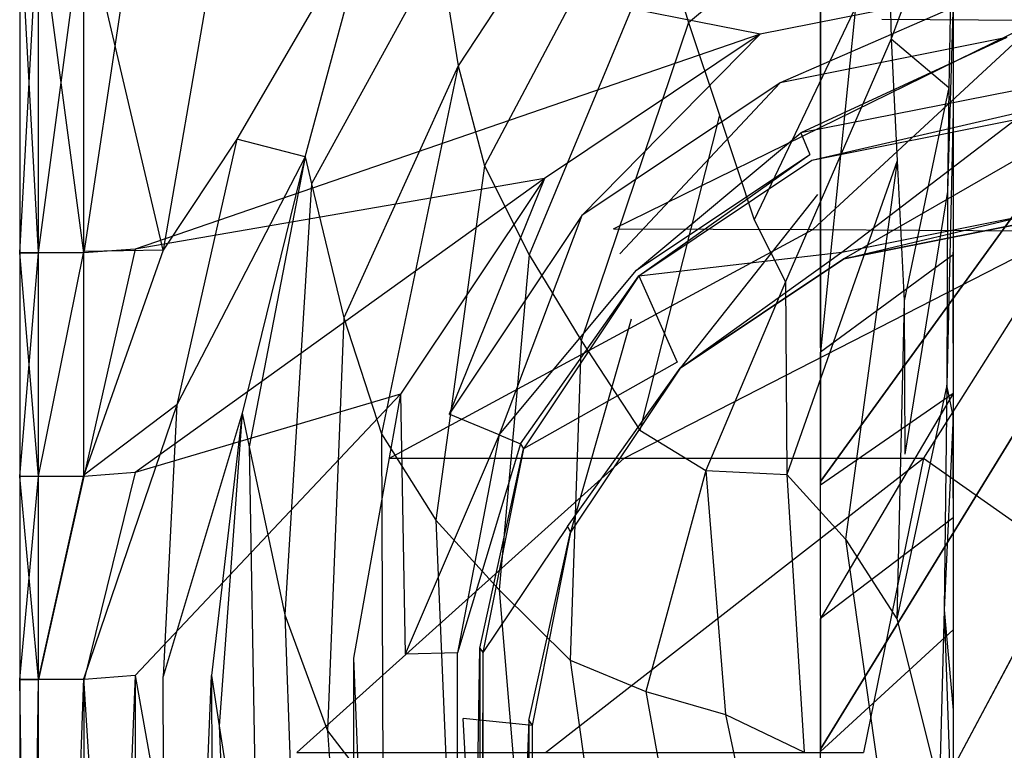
# Model space of a CAD drawing. Extents: x 0 to 0.37, y -0.56 to 0.
# Tile 13 of 25: x 0 to 0.097, y -0.243 to -0.171. Entities that reach past the tile are written whole.
import ezdxf

# ---------------------------------------------------------------- set-up
doc = ezdxf.new("R2010")
doc.units = 0
doc.layers.add('L0_WC_N_567610__0___REPLACEMTFO', color=7, linetype='CONTINUOUS')

msp = doc.modelspace()

# ---------------------------------------------------------------- linework, layer by layer
at = {"layer": 'L0_WC_N_567610__0___REPLACEMTFO', "color": 8}
for points, invisible_edges in [([(0.07876, -0.075605), (0.18494, -0.070272), (0.07876, -0.203729), (0.07876, -0.075605)], 10), ([(0.07876, -0.203729), (0.18494, -0.070272), (0.07876, -0.216881), (0.07876, -0.203729)], 13), ([(0.07876, -0.216881), (0.18494, -0.070272), (0.07876, -0.230033), (0.07876, -0.216881)], 10), ([(0.07876, -0.230033), (0.18494, -0.070272), (0.07876, -0.243185), (0.07876, -0.230033)], 13), ([(0.07876, -0.243185), (0.18494, -0.070272), (0.07876, -0.256336), (0.07876, -0.243185)], 10), ([(0.07876, -0.256336), (0.18494, -0.070272), (0.07876, -0.269488), (0.07876, -0.256336)], 13), ([(0.07876, -0.269488), (0.18494, -0.070272), (0.07876, -0.28264), (0.07876, -0.269488)], 14), ([(0.07876, -0.28264), (0.18494, -0.070272), (0.07876, -0.295792), (0.07876, -0.28264)], 15), ([(0.07876, -0.295792), (0.18494, -0.070272), (0.07876, -0.314262), (0.07876, -0.295792)], 15), ([(0.07876, -0.314262), (0.18494, -0.070272), (0.18494, -0.314262), (0.07876, -0.314262)], 15), ([(0.07876, -0.075605, 0.003194), (0.07876, -0.203729), (0.07876, -0.204148, 0.003247), (0.07876, -0.075605, 0.003194)], 13), ([(0.07876, -0.203729), (0.07876, -0.075605, 0.003194), (0.07876, -0.075605), (0.07876, -0.203729)], 14), ([(0.091801, -0.075605, 0.191627), (0.07876, -0.204148, 0.003247), (0.091801, -0.194568, 0.192392), (0.091801, -0.075605, 0.191627)], 14), ([(0.07876, -0.075605, 0.003194), (0.07876, -0.204148, 0.003247), (0.091801, -0.075605, 0.191627), (0.07876, -0.075605, 0.003194)], 14), ([(0.091801, -0.1884, 0.20253), (0.091801, -0.075605, 0.191627), (0.091801, -0.194568, 0.192392), (0.091801, -0.1884, 0.20253)], 13), ([(0.091801, -0.075605, 0.191627), (0.091801, -0.1884, 0.20253), (0.091801, -0.076447, 0.202205), (0.091801, -0.075605, 0.191627)], 14), ([(0.091801, -0.164132, 0.234339), (0.091801, -0.076145, 0.223505), (0.091801, -0.172645, 0.223915), (0.091801, -0.164132, 0.234339)], 13), ([(0.091801, -0.076529, 0.212838), (0.091801, -0.172645, 0.223915), (0.091801, -0.076145, 0.223505), (0.091801, -0.076529, 0.212838)], 14), ([(0.091801, -0.18023, 0.214173), (0.091801, -0.076447, 0.202205), (0.091801, -0.1884, 0.20253), (0.091801, -0.18023, 0.214173)], 13), ([(0.091801, -0.076447, 0.202205), (0.091801, -0.18023, 0.214173), (0.091801, -0.076529, 0.212838), (0.091801, -0.076447, 0.202205)], 14), ([(0.091801, -0.172645, 0.223915), (0.091801, -0.076529, 0.212838), (0.091801, -0.18023, 0.214173), (0.091801, -0.172645, 0.223915)], 13), ([(0.061397, -0.148083, 0.345967), (0.04316, -0.176, 0.326636), (0.041331, -0.164658, 0.345715), (0.061397, -0.148083, 0.345967)], 14), ([(0.061397, -0.148083, 0.345967), (0.061833, -0.155481, 0.326966), (0.04316, -0.176, 0.326636), (0.061397, -0.148083, 0.345967)], 14), ([(0.063186, -0.163198, 0.308476), (0.085757, -0.148702, 0.307804), (0.065786, -0.171717, 0.291098), (0.063186, -0.163198, 0.308476)], 14), ([(0.085757, -0.148702, 0.307804), (0.085625, -0.155166, 0.289029), (0.065786, -0.171717, 0.291098), (0.085757, -0.148702, 0.307804)], 14), ([(0.061833, -0.155481, 0.326966), (0.045729, -0.185812, 0.308276), (0.04316, -0.176, 0.326636), (0.061833, -0.155481, 0.326966)], 14), ([(0.061833, -0.155481, 0.326966), (0.063186, -0.163198, 0.308476), (0.045729, -0.185812, 0.308276), (0.061833, -0.155481, 0.326966)], 14), ([(0.065786, -0.171717, 0.291098), (0.085625, -0.155166, 0.289029), (0.068846, -0.180857, 0.275082), (0.065786, -0.171717, 0.291098)], 14), ([(0.085625, -0.155166, 0.289029), (0.085513, -0.163266, 0.272154), (0.068846, -0.180857, 0.275082), (0.085625, -0.155166, 0.289029)], 14), ([(0.0848, -0.171417, 0.355781), (0.100243, -0.171494, 0.324659), (0.132985, -0.156326, 0.336685), (0.0848, -0.171417, 0.355781)], 14), ([(0.091793, -0.157083, 0.270955), (0.085711, -0.173324, 0.257706), (0.085513, -0.163266, 0.272154), (0.091793, -0.157083, 0.270955)], 14), ([(0.091793, -0.157083, 0.270955), (0.091581, -0.166747, 0.256531), (0.085711, -0.173324, 0.257706), (0.091793, -0.157083, 0.270955)], 14), ([(0.006355, -0.19438, 0.400031), (0.011394, -0.160704, 0.400031), (0.006352, -0.161002, 0.400031), (0.006355, -0.19438, 0.400031)], 13), ([(0.011394, -0.160704, 0.400031), (0.006355, -0.19438, 0.400031), (0.011395, -0.194035, 0.400031), (0.011394, -0.160704, 0.400031)], 14), ([(0.096596, -0.168162, 0.400031), (0.011394, -0.160704, 0.400031), (0.072837, -0.172891, 0.400031), (0.096596, -0.168162, 0.400031)], 14), ([(0.011395, -0.194035, 0.400031), (0.072837, -0.172891, 0.400031), (0.011394, -0.160704, 0.400031), (0.011395, -0.194035, 0.400031)], 13), ([(0.034824, -0.160111, 0.34971), (0.021382, -0.183217, 0.349831), (0.01982, -0.161297, 0.350032), (0.034824, -0.160111, 0.34971)], 14), ([(0.034824, -0.160111, 0.34971), (0.028097, -0.184947, 0.349642), (0.021382, -0.183217, 0.349831), (0.034824, -0.160111, 0.34971)], 13), ([(0.028097, -0.184947, 0.349642), (0.034824, -0.160111, 0.34971), (0.040965, -0.162389, 0.34953), (0.028097, -0.184947, 0.349642)], 14), ([(0.001887, -0.194346, 0.351822), (0.000035, -0.161004, 0.356263), (0.001886, -0.160972, 0.351862), (0.001887, -0.194346, 0.351822)], 14), ([(0.000035, -0.160993, 0.389669), (0.000039, -0.194368, 0.394056), (0.000035, -0.16099, 0.394096), (0.000035, -0.160993, 0.389669)], 14), ([(0.000039, -0.194368, 0.394056), (0.001885, -0.160999, 0.398551), (0.000035, -0.16099, 0.394096), (0.000039, -0.194368, 0.394056)], 14), ([(0.000039, -0.194368, 0.394056), (0.000035, -0.160993, 0.389669), (0.000039, -0.19437, 0.38963), (0.000039, -0.194368, 0.394056)], 13), ([(0.000035, -0.161004, 0.361163), (0.000039, -0.19437, 0.38963), (0.000035, -0.160993, 0.389669), (0.000035, -0.161004, 0.361163)], 14), ([(0.000035, -0.161004, 0.356263), (0.001887, -0.194346, 0.351822), (0.000039, -0.194381, 0.356223), (0.000035, -0.161004, 0.356263)], 13), ([(0.000039, -0.194381, 0.361124), (0.000035, -0.161004, 0.356263), (0.000039, -0.194381, 0.356223), (0.000039, -0.194381, 0.361124)], 13), ([(0.000035, -0.161004, 0.356263), (0.000039, -0.194381, 0.361124), (0.000035, -0.161004, 0.361163), (0.000035, -0.161004, 0.356263)], 14), ([(0.000039, -0.19437, 0.38963), (0.000035, -0.161004, 0.361163), (0.000039, -0.194381, 0.361124), (0.000039, -0.19437, 0.38963)], 13), ([(0.001885, -0.160999, 0.398551), (0.000039, -0.194368, 0.394056), (0.001889, -0.194377, 0.39851), (0.001885, -0.160999, 0.398551)], 13), ([(0.006355, -0.19438, 0.400031), (0.001885, -0.160999, 0.398551), (0.001889, -0.194377, 0.39851), (0.006355, -0.19438, 0.400031)], 14), ([(0.006355, -0.19438, 0.400031), (0.006352, -0.161002, 0.400031), (0.001885, -0.160999, 0.398551), (0.006355, -0.19438, 0.400031)], 14), ([(0.00635, -0.160902, 0.350037), (0.001887, -0.194346, 0.351822), (0.001886, -0.160972, 0.351862), (0.00635, -0.160902, 0.350037)], 13), ([(0.001887, -0.194346, 0.351822), (0.00635, -0.160902, 0.350037), (0.006344, -0.194265, 0.349997), (0.001887, -0.194346, 0.351822)], 14), ([(0.00635, -0.160902, 0.350037), (0.014154, -0.194119, 0.349993), (0.006344, -0.194265, 0.349997), (0.00635, -0.160902, 0.350037)], 13), ([(0.014154, -0.194119, 0.349993), (0.00635, -0.160902, 0.350037), (0.014151, -0.160775, 0.350033), (0.014154, -0.194119, 0.349993)], 14), ([(0.01982, -0.161297, 0.350032), (0.014154, -0.194119, 0.349993), (0.014151, -0.160775, 0.350033), (0.01982, -0.161297, 0.350032)], 14), ([(0.021382, -0.183217, 0.349831), (0.014154, -0.194119, 0.349993), (0.01982, -0.161297, 0.350032), (0.021382, -0.183217, 0.349831)], 14), ([(0.040965, -0.162389, 0.34953), (0.041331, -0.164658, 0.345715), (0.028097, -0.184947, 0.349642), (0.040965, -0.162389, 0.34953)], 14), ([(0.063186, -0.163198, 0.308476), (0.050124, -0.194582, 0.291093), (0.045729, -0.185812, 0.308276), (0.063186, -0.163198, 0.308476)], 14), ([(0.063186, -0.163198, 0.308476), (0.065786, -0.171717, 0.291098), (0.050124, -0.194582, 0.291093), (0.063186, -0.163198, 0.308476)], 14), ([(0.085513, -0.163266, 0.272154), (0.072263, -0.191139, 0.261408), (0.068846, -0.180857, 0.275082), (0.085513, -0.163266, 0.272154)], 14), ([(0.085513, -0.163266, 0.272154), (0.085711, -0.173324, 0.257706), (0.072263, -0.191139, 0.261408), (0.085513, -0.163266, 0.272154)], 14), ([(0.091801, -0.172645, 0.223915), (0.091801, -0.180438, 0.231878), (0.091801, -0.164132, 0.234339), (0.091801, -0.172645, 0.223915)], 14), ([(0.091801, -0.169524, 0.243059), (0.091801, -0.164132, 0.234339), (0.091801, -0.180438, 0.231878), (0.091801, -0.169524, 0.243059)], 13), ([(0.041331, -0.164658, 0.345715), (0.028731, -0.187584, 0.345809), (0.028097, -0.184947, 0.349642), (0.041331, -0.164658, 0.345715)], 14), ([(0.041331, -0.164658, 0.345715), (0.04316, -0.176, 0.326636), (0.028731, -0.187584, 0.345809), (0.041331, -0.164658, 0.345715)], 14), ([(0.091581, -0.166747, 0.256531), (0.091398, -0.178126, 0.244141), (0.085711, -0.173324, 0.257706), (0.091581, -0.166747, 0.256531)], 14), ([(0.091581, -0.166747, 0.256531), (0.091801, -0.169524, 0.243059), (0.091398, -0.178126, 0.244141), (0.091581, -0.166747, 0.256531)], 14), ([(0.074809, -0.177655, 0.400031), (0.096596, -0.168162, 0.400031), (0.072837, -0.172891, 0.400031), (0.074809, -0.177655, 0.400031)], 13), ([(0.096596, -0.168162, 0.400031), (0.074809, -0.177655, 0.400031), (0.097094, -0.173219, 0.400031), (0.096596, -0.168162, 0.400031)], 14), ([(0.097094, -0.173219, 0.400031), (0.184975, -0.168162, 0.400031), (0.096596, -0.168162, 0.400031), (0.097094, -0.173219, 0.400031)], 13), ([(0.091801, -0.169524, 0.243059), (0.091275, -0.188365, 0.234462), (0.091398, -0.178126, 0.244141), (0.091801, -0.169524, 0.243059)], 14), ([(0.091801, -0.169524, 0.243059), (0.091801, -0.180438, 0.231878), (0.091275, -0.188365, 0.234462), (0.091801, -0.169524, 0.243059)], 14), ([(0.065786, -0.171717, 0.291098), (0.055233, -0.203016, 0.275049), (0.050124, -0.194582, 0.291093), (0.065786, -0.171717, 0.291098)], 14), ([(0.065786, -0.171717, 0.291098), (0.068846, -0.180857, 0.275082), (0.055233, -0.203016, 0.275049), (0.065786, -0.171717, 0.291098)], 14), ([(0.058423, -0.192011, 0.355781), (0.100243, -0.171494, 0.324659), (0.0848, -0.171417, 0.355781), (0.058423, -0.192011, 0.355781)], 14), ([(0.058423, -0.192011, 0.355781), (0.078008, -0.192077, 0.316492), (0.100243, -0.171494, 0.324659), (0.058423, -0.192011, 0.355781)], 14), ([(0.100243, -0.171494, 0.324659), (0.078008, -0.192077, 0.316492), (0.119924, -0.171689, 0.298098), (0.100243, -0.171494, 0.324659)], 14), ([(0.078008, -0.192077, 0.316492), (0.103002, -0.192243, 0.283093), (0.119924, -0.171689, 0.298098), (0.078008, -0.192077, 0.316492)], 14), ([(0.072837, -0.172891, 0.400031), (0.011395, -0.194035, 0.400031), (0.051649, -0.187058, 0.400031), (0.072837, -0.172891, 0.400031)], 14), ([(0.055292, -0.190704, 0.400031), (0.072837, -0.172891, 0.400031), (0.051649, -0.187058, 0.400031), (0.055292, -0.190704, 0.400031)], 13), ([(0.072837, -0.172891, 0.400031), (0.055292, -0.190704, 0.400031), (0.074809, -0.177655, 0.400031), (0.072837, -0.172891, 0.400031)], 14), ([(0.076847, -0.182579, 0.397813), (0.097094, -0.173219, 0.400031), (0.074809, -0.177655, 0.400031), (0.076847, -0.182579, 0.397813)], 13), ([(0.097094, -0.173219, 0.400031), (0.076847, -0.182579, 0.397813), (0.097613, -0.17849, 0.397813), (0.097094, -0.173219, 0.400031)], 14), ([(0.091801, -0.180438, 0.231878), (0.091801, -0.172645, 0.223915), (0.091801, -0.194327, 0.220136), (0.091801, -0.180438, 0.231878)], 13), ([(0.091801, -0.18023, 0.214173), (0.091801, -0.194327, 0.220136), (0.091801, -0.172645, 0.223915), (0.091801, -0.18023, 0.214173)], 14), ([(0.085711, -0.173324, 0.257706), (0.075328, -0.197226, 0.252062), (0.072263, -0.191139, 0.261408), (0.085711, -0.173324, 0.257706)], 14), ([(0.085711, -0.173324, 0.257706), (0.086317, -0.185343, 0.245446), (0.075328, -0.197226, 0.252062), (0.085711, -0.173324, 0.257706)], 14), ([(0.085711, -0.173324, 0.257706), (0.091398, -0.178126, 0.244141), (0.086317, -0.185343, 0.245446), (0.085711, -0.173324, 0.257706)], 14), ([(0.04316, -0.176, 0.326636), (0.0319, -0.200768, 0.326642), (0.028731, -0.187584, 0.345809), (0.04316, -0.176, 0.326636)], 14), ([(0.04316, -0.176, 0.326636), (0.035625, -0.21219, 0.308139), (0.0319, -0.200768, 0.326642), (0.04316, -0.176, 0.326636)], 14), ([(0.04316, -0.176, 0.326636), (0.045729, -0.185812, 0.308276), (0.035625, -0.21219, 0.308139), (0.04316, -0.176, 0.326636)], 14), ([(0.059058, -0.194473, 0.397811), (0.074809, -0.177655, 0.400031), (0.055292, -0.190704, 0.400031), (0.059058, -0.194473, 0.397811)], 13), ([(0.074809, -0.177655, 0.400031), (0.059058, -0.194473, 0.397811), (0.076847, -0.182579, 0.397813), (0.074809, -0.177655, 0.400031)], 14), ([(0.091398, -0.178126, 0.244141), (0.086985, -0.199103, 0.235137), (0.086317, -0.185343, 0.245446), (0.091398, -0.178126, 0.244141)], 14), ([(0.091398, -0.178126, 0.244141), (0.091275, -0.188365, 0.234462), (0.086985, -0.199103, 0.235137), (0.091398, -0.178126, 0.244141)], 14), ([(0.097613, -0.17849, 0.397813), (0.076847, -0.182579, 0.397813), (0.09783, -0.180695, 0.39252), (0.097613, -0.17849, 0.397813)], 14), ([(0.068846, -0.180857, 0.275082), (0.061011, -0.211812, 0.260945), (0.055233, -0.203016, 0.275049), (0.068846, -0.180857, 0.275082)], 14), ([(0.068846, -0.180857, 0.275082), (0.072263, -0.191139, 0.261408), (0.061011, -0.211812, 0.260945), (0.068846, -0.180857, 0.275082)], 14), ([(0.076847, -0.182579, 0.397813), (0.077724, -0.184697, 0.39252), (0.09783, -0.180695, 0.39252), (0.076847, -0.182579, 0.397813)], 14), ([(0.077913, -0.185277, 0.389478), (0.09783, -0.180695, 0.39252), (0.077724, -0.184697, 0.39252), (0.077913, -0.185277, 0.389478)], 14), ([(0.09783, -0.180695, 0.39252), (0.077913, -0.185277, 0.389478), (0.097957, -0.181287, 0.389472), (0.09783, -0.180695, 0.39252)], 13), ([(0.091801, -0.180438, 0.231878), (0.091206, -0.207407, 0.221295), (0.091275, -0.188365, 0.234462), (0.091801, -0.180438, 0.231878)], 14), ([(0.091801, -0.180438, 0.231878), (0.091801, -0.194327, 0.220136), (0.091206, -0.207407, 0.221295), (0.091801, -0.180438, 0.231878)], 14), ([(0.091801, -0.194327, 0.220136), (0.091801, -0.18023, 0.214173), (0.091801, -0.194587, 0.212303), (0.091801, -0.194327, 0.220136)], 13), ([(0.091801, -0.1884, 0.20253), (0.091801, -0.194587, 0.212303), (0.091801, -0.18023, 0.214173), (0.091801, -0.1884, 0.20253)], 14), ([(0.080865, -0.19431, 0.342077), (0.097957, -0.181287, 0.389472), (0.077913, -0.185277, 0.389478), (0.080865, -0.19431, 0.342077)], 14), ([(0.097957, -0.181287, 0.389472), (0.080865, -0.19431, 0.342077), (0.099941, -0.190515, 0.341974), (0.097957, -0.181287, 0.389472)], 13), ([(0.060678, -0.196094, 0.39252), (0.076847, -0.182579, 0.397813), (0.059058, -0.194473, 0.397811), (0.060678, -0.196094, 0.39252)], 14), ([(0.076847, -0.182579, 0.397813), (0.060678, -0.196094, 0.39252), (0.077724, -0.184697, 0.39252), (0.076847, -0.182579, 0.397813)], 13), ([(0.021382, -0.183217, 0.349831), (0.015493, -0.209343, 0.349918), (0.014154, -0.194119, 0.349993), (0.021382, -0.183217, 0.349831)], 14), ([(0.028097, -0.184947, 0.349642), (0.015493, -0.209343, 0.349918), (0.021382, -0.183217, 0.349831), (0.028097, -0.184947, 0.349642)], 14), ([(0.06092, -0.196638, 0.389496), (0.077724, -0.184697, 0.39252), (0.060678, -0.196094, 0.39252), (0.06092, -0.196638, 0.389496)], 14), ([(0.077724, -0.184697, 0.39252), (0.06092, -0.196638, 0.389496), (0.077913, -0.185277, 0.389478), (0.077724, -0.184697, 0.39252)], 13), ([(0.099417, -0.184385, 0.332072), (0.08108, -0.194967, 0.33863), (0.078476, -0.18865, 0.332182), (0.099417, -0.184385, 0.332072)], 14), ([(0.100085, -0.191186, 0.33852), (0.08108, -0.194967, 0.33863), (0.099417, -0.184385, 0.332072), (0.100085, -0.191186, 0.33852)], 14), ([(0.028097, -0.184947, 0.349642), (0.021906, -0.210165, 0.349855), (0.015493, -0.209343, 0.349918), (0.028097, -0.184947, 0.349642)], 14), ([(0.028097, -0.184947, 0.349642), (0.022605, -0.213468, 0.345969), (0.021906, -0.210165, 0.349855), (0.028097, -0.184947, 0.349642)], 14), ([(0.028097, -0.184947, 0.349642), (0.028731, -0.187584, 0.345809), (0.022605, -0.213468, 0.345969), (0.028097, -0.184947, 0.349642)], 14), ([(0.045729, -0.185812, 0.308276), (0.04094, -0.220675, 0.290736), (0.035625, -0.21219, 0.308139), (0.045729, -0.185812, 0.308276)], 14), ([(0.045729, -0.185812, 0.308276), (0.050124, -0.194582, 0.291093), (0.04094, -0.220675, 0.290736), (0.045729, -0.185812, 0.308276)], 14), ([(0.06092, -0.196638, 0.389496), (0.080865, -0.19431, 0.342077), (0.077913, -0.185277, 0.389478), (0.06092, -0.196638, 0.389496)], 14), ([(0.086317, -0.185343, 0.245446), (0.075461, -0.216192, 0.24056), (0.075328, -0.197226, 0.252062), (0.086317, -0.185343, 0.245446)], 14), ([(0.086317, -0.185343, 0.245446), (0.081224, -0.222549, 0.230857), (0.075461, -0.216192, 0.24056), (0.086317, -0.185343, 0.245446)], 14), ([(0.086317, -0.185343, 0.245446), (0.086985, -0.199103, 0.235137), (0.081224, -0.222549, 0.230857), (0.086317, -0.185343, 0.245446)], 14), ([(0.011396, -0.215994, 0.400031), (0.051649, -0.187058, 0.400031), (0.011395, -0.194035, 0.400031), (0.011396, -0.215994, 0.400031)], 13), ([(0.051649, -0.187058, 0.400031), (0.011396, -0.215994, 0.400031), (0.037469, -0.208293, 0.400031), (0.051649, -0.187058, 0.400031)], 14), ([(0.028731, -0.187584, 0.345809), (0.026101, -0.229984, 0.326539), (0.022605, -0.213468, 0.345969), (0.028731, -0.187584, 0.345809)], 14), ([(0.028731, -0.187584, 0.345809), (0.0319, -0.200768, 0.326642), (0.026101, -0.229984, 0.326539), (0.028731, -0.187584, 0.345809)], 14), ([(0.042252, -0.210234, 0.400031), (0.051649, -0.187058, 0.400031), (0.037469, -0.208293, 0.400031), (0.042252, -0.210234, 0.400031)], 13), ([(0.051649, -0.187058, 0.400031), (0.042252, -0.210234, 0.400031), (0.055292, -0.190704, 0.400031), (0.051649, -0.187058, 0.400031)], 14), ([(0.078476, -0.18865, 0.332182), (0.064968, -0.205736, 0.338943), (0.060153, -0.20089, 0.332496), (0.078476, -0.18865, 0.332182)], 14), ([(0.08108, -0.194967, 0.33863), (0.064968, -0.205736, 0.338943), (0.078476, -0.18865, 0.332182), (0.08108, -0.194967, 0.33863)], 14), ([(0.091275, -0.188365, 0.234462), (0.087077, -0.214194, 0.226866), (0.086985, -0.199103, 0.235137), (0.091275, -0.188365, 0.234462)], 14), ([(0.091275, -0.188365, 0.234462), (0.091206, -0.207407, 0.221295), (0.087077, -0.214194, 0.226866), (0.091275, -0.188365, 0.234462)], 14), ([(0.091801, -0.194587, 0.212303), (0.091801, -0.1884, 0.20253), (0.091801, -0.203282, 0.2028), (0.091801, -0.194587, 0.212303)], 13), ([(0.091801, -0.194568, 0.192392), (0.091801, -0.203282, 0.2028), (0.091801, -0.1884, 0.20253), (0.091801, -0.194568, 0.192392)], 14), ([(0.047172, -0.212273, 0.397808), (0.055292, -0.190704, 0.400031), (0.042252, -0.210234, 0.400031), (0.047172, -0.212273, 0.397808)], 13), ([(0.055292, -0.190704, 0.400031), (0.047172, -0.212273, 0.397808), (0.059058, -0.194473, 0.397811), (0.055292, -0.190704, 0.400031)], 14), ([(0.08108, -0.194967, 0.33863), (0.099941, -0.190515, 0.341974), (0.080865, -0.19431, 0.342077), (0.08108, -0.194967, 0.33863)], 14), ([(0.099941, -0.190515, 0.341974), (0.08108, -0.194967, 0.33863), (0.100085, -0.191186, 0.33852), (0.099941, -0.190515, 0.341974)], 13), ([(0.072263, -0.191139, 0.261408), (0.075328, -0.197226, 0.252062), (0.061011, -0.211812, 0.260945), (0.072263, -0.191139, 0.261408)], 14), ([(0.036403, -0.214559, 0.355781), (0.078008, -0.192077, 0.316492), (0.058423, -0.192011, 0.355781), (0.036403, -0.214559, 0.355781)], 14), ([(0.078008, -0.192077, 0.316492), (0.036403, -0.214559, 0.355781), (0.059459, -0.214559, 0.30968), (0.078008, -0.192077, 0.316492)], 13), ([(0.059459, -0.214559, 0.30968), (0.103002, -0.192243, 0.283093), (0.078008, -0.192077, 0.316492), (0.059459, -0.214559, 0.30968)], 14), ([(0.103002, -0.192243, 0.283093), (0.059459, -0.214559, 0.30968), (0.08891, -0.214559, 0.270597), (0.103002, -0.192243, 0.283093)], 13), ([(0.132985, -0.214559, 0.244482), (0.103002, -0.192243, 0.283093), (0.08891, -0.214559, 0.270597), (0.132985, -0.214559, 0.244482)], 13), ([(0.001887, -0.21633, 0.3518), (0.000039, -0.194381, 0.356223), (0.001887, -0.194346, 0.351822), (0.001887, -0.21633, 0.3518)], 14), ([(0.000041, -0.216355, 0.394034), (0.001889, -0.194377, 0.39851), (0.000039, -0.194368, 0.394056), (0.000041, -0.216355, 0.394034)], 14), ([(0.000039, -0.19437, 0.38963), (0.000041, -0.216355, 0.394034), (0.000039, -0.194368, 0.394056), (0.000039, -0.19437, 0.38963)], 14), ([(0.000039, -0.194381, 0.361124), (0.000041, -0.216357, 0.389607), (0.000039, -0.19437, 0.38963), (0.000039, -0.194381, 0.361124)], 14), ([(0.000041, -0.216355, 0.394034), (0.000039, -0.19437, 0.38963), (0.000041, -0.216357, 0.389607), (0.000041, -0.216355, 0.394034)], 13), ([(0.000041, -0.216368, 0.361101), (0.000039, -0.194381, 0.356223), (0.000041, -0.216368, 0.356201), (0.000041, -0.216368, 0.361101)], 13), ([(0.000039, -0.194381, 0.356223), (0.000041, -0.216368, 0.361101), (0.000039, -0.194381, 0.361124), (0.000039, -0.194381, 0.356223)], 14), ([(0.000041, -0.216357, 0.389607), (0.000039, -0.194381, 0.361124), (0.000041, -0.216368, 0.361101), (0.000041, -0.216357, 0.389607)], 13), ([(0.000039, -0.194381, 0.356223), (0.001887, -0.21633, 0.3518), (0.000041, -0.216368, 0.356201), (0.000039, -0.194381, 0.356223)], 13), ([(0.001889, -0.194377, 0.39851), (0.000041, -0.216355, 0.394034), (0.001891, -0.216364, 0.398487), (0.001889, -0.194377, 0.39851)], 13), ([(0.006344, -0.194265, 0.349997), (0.001887, -0.21633, 0.3518), (0.001887, -0.194346, 0.351822), (0.006344, -0.194265, 0.349997)], 13), ([(0.001887, -0.21633, 0.3518), (0.006344, -0.194265, 0.349997), (0.006341, -0.216243, 0.349975), (0.001887, -0.21633, 0.3518)], 14), ([(0.006355, -0.19438, 0.400031), (0.001889, -0.194377, 0.39851), (0.001891, -0.216364, 0.398487), (0.006355, -0.19438, 0.400031)], 14), ([(0.006357, -0.216367, 0.400031), (0.006355, -0.19438, 0.400031), (0.001891, -0.216364, 0.398487), (0.006357, -0.216367, 0.400031)], 14), ([(0.015493, -0.209343, 0.349918), (0.006341, -0.216243, 0.349975), (0.014154, -0.194119, 0.349993), (0.015493, -0.209343, 0.349918)], 14), ([(0.014154, -0.194119, 0.349993), (0.006341, -0.216243, 0.349975), (0.006344, -0.194265, 0.349997), (0.014154, -0.194119, 0.349993)], 14), ([(0.006357, -0.216367, 0.400031), (0.011395, -0.194035, 0.400031), (0.006355, -0.19438, 0.400031), (0.006357, -0.216367, 0.400031)], 13), ([(0.011395, -0.194035, 0.400031), (0.006357, -0.216367, 0.400031), (0.011396, -0.215994, 0.400031), (0.011395, -0.194035, 0.400031)], 14), ([(0.050124, -0.194582, 0.291093), (0.047169, -0.227538, 0.274532), (0.04094, -0.220675, 0.290736), (0.050124, -0.194582, 0.291093)], 14), ([(0.050124, -0.194582, 0.291093), (0.055233, -0.203016, 0.275049), (0.047169, -0.227538, 0.274532), (0.050124, -0.194582, 0.291093)], 14), ([(0.047172, -0.212273, 0.397808), (0.060678, -0.196094, 0.39252), (0.059058, -0.194473, 0.397811), (0.047172, -0.212273, 0.397808)], 14), ([(0.06092, -0.196638, 0.389496), (0.064694, -0.205119, 0.342371), (0.080865, -0.19431, 0.342077), (0.06092, -0.196638, 0.389496)], 14), ([(0.064968, -0.205736, 0.338943), (0.080865, -0.19431, 0.342077), (0.064694, -0.205119, 0.342371), (0.064968, -0.205736, 0.338943)], 14), ([(0.080865, -0.19431, 0.342077), (0.064968, -0.205736, 0.338943), (0.08108, -0.194967, 0.33863), (0.080865, -0.19431, 0.342077)], 13), ([(0.091801, -0.194568, 0.192392), (0.07876, -0.204148, 0.003247), (0.091801, -0.208209, 0.190505), (0.091801, -0.194568, 0.192392)], 14), ([(0.091801, -0.210407, 0.209544), (0.091206, -0.207407, 0.221295), (0.091801, -0.194327, 0.220136), (0.091801, -0.210407, 0.209544)], 14), ([(0.091801, -0.194327, 0.220136), (0.091801, -0.203282, 0.2028), (0.091801, -0.210407, 0.209544), (0.091801, -0.194327, 0.220136)], 13), ([(0.091801, -0.203282, 0.2028), (0.091801, -0.194327, 0.220136), (0.091801, -0.194587, 0.212303), (0.091801, -0.203282, 0.2028)], 14), ([(0.091801, -0.203282, 0.2028), (0.091801, -0.194568, 0.192392), (0.091801, -0.208209, 0.190505), (0.091801, -0.203282, 0.2028)], 13), ([(0.060678, -0.196094, 0.39252), (0.047172, -0.212273, 0.397808), (0.049289, -0.21315, 0.39252), (0.060678, -0.196094, 0.39252)], 13), ([(0.049289, -0.21315, 0.39252), (0.06092, -0.196638, 0.389496), (0.060678, -0.196094, 0.39252), (0.049289, -0.21315, 0.39252)], 14), ([(0.06092, -0.196638, 0.389496), (0.049289, -0.21315, 0.39252), (0.049566, -0.213642, 0.389522), (0.06092, -0.196638, 0.389496)], 13), ([(0.06092, -0.196638, 0.389496), (0.049566, -0.213642, 0.389522), (0.064694, -0.205119, 0.342371), (0.06092, -0.196638, 0.389496)], 14), ([(0.075328, -0.197226, 0.252062), (0.067501, -0.215798, 0.249785), (0.061011, -0.211812, 0.260945), (0.075328, -0.197226, 0.252062)], 14), ([(0.075328, -0.197226, 0.252062), (0.075461, -0.216192, 0.24056), (0.067501, -0.215798, 0.249785), (0.075328, -0.197226, 0.252062)], 14), ([(0.086985, -0.199103, 0.235137), (0.086264, -0.230383, 0.220757), (0.081224, -0.222549, 0.230857), (0.086985, -0.199103, 0.235137)], 14), ([(0.086985, -0.199103, 0.235137), (0.087077, -0.214194, 0.226866), (0.086264, -0.230383, 0.220757), (0.086985, -0.199103, 0.235137)], 14), ([(0.0319, -0.200768, 0.326642), (0.030285, -0.241385, 0.30775), (0.026101, -0.229984, 0.326539), (0.0319, -0.200768, 0.326642)], 14), ([(0.0319, -0.200768, 0.326642), (0.035625, -0.21219, 0.308139), (0.030285, -0.241385, 0.30775), (0.0319, -0.200768, 0.326642)], 14), ([(0.060153, -0.20089, 0.332496), (0.054203, -0.221851, 0.339413), (0.047902, -0.219214, 0.332965), (0.060153, -0.20089, 0.332496)], 14), ([(0.064968, -0.205736, 0.338943), (0.054203, -0.221851, 0.339413), (0.060153, -0.20089, 0.332496), (0.064968, -0.205736, 0.338943)], 14), ([(0.055233, -0.203016, 0.275049), (0.054154, -0.234438, 0.260032), (0.047169, -0.227538, 0.274532), (0.055233, -0.203016, 0.275049)], 14), ([(0.055233, -0.203016, 0.275049), (0.061011, -0.211812, 0.260945), (0.054154, -0.234438, 0.260032), (0.055233, -0.203016, 0.275049)], 14), ([(0.091801, -0.208209, 0.190505), (0.091801, -0.218506, 0.199007), (0.091801, -0.203282, 0.2028), (0.091801, -0.208209, 0.190505)], 14), ([(0.091801, -0.218506, 0.199007), (0.091801, -0.210407, 0.209544), (0.091801, -0.203282, 0.2028), (0.091801, -0.218506, 0.199007)], 14), ([(0.07876, -0.216881), (0.07876, -0.204148, 0.003247), (0.07876, -0.203729), (0.07876, -0.216881)], 14), ([(0.07876, -0.204148, 0.003247), (0.07876, -0.216881), (0.07876, -0.21724, 0.003183), (0.07876, -0.204148, 0.003247)], 13), ([(0.07876, -0.204148, 0.003247), (0.07876, -0.21724, 0.003183), (0.091801, -0.208209, 0.190505), (0.07876, -0.204148, 0.003247)], 14), ([(0.064694, -0.205119, 0.342371), (0.049566, -0.213642, 0.389522), (0.053888, -0.221295, 0.34281), (0.064694, -0.205119, 0.342371)], 14), ([(0.053888, -0.221295, 0.34281), (0.064968, -0.205736, 0.338943), (0.064694, -0.205119, 0.342371), (0.053888, -0.221295, 0.34281)], 14), ([(0.064968, -0.205736, 0.338943), (0.053888, -0.221295, 0.34281), (0.054203, -0.221851, 0.339413), (0.064968, -0.205736, 0.338943)], 13), ([(0.091206, -0.207407, 0.221295), (0.090944, -0.2295, 0.211455), (0.086264, -0.230383, 0.220757), (0.091206, -0.207407, 0.221295)], 14), ([(0.091206, -0.207407, 0.221295), (0.086264, -0.230383, 0.220757), (0.087077, -0.214194, 0.226866), (0.091206, -0.207407, 0.221295)], 14), ([(0.091206, -0.207407, 0.221295), (0.091801, -0.210407, 0.209544), (0.090944, -0.2295, 0.211455), (0.091206, -0.207407, 0.221295)], 13), ([(0.011397, -0.23595, 0.400031), (0.037469, -0.208293, 0.400031), (0.011396, -0.215994, 0.400031), (0.011397, -0.23595, 0.400031)], 13), ([(0.037469, -0.208293, 0.400031), (0.011397, -0.23595, 0.400031), (0.032865, -0.234253, 0.400031), (0.037469, -0.208293, 0.400031)], 14), ([(0.037923, -0.233853, 0.400031), (0.037469, -0.208293, 0.400031), (0.032865, -0.234253, 0.400031), (0.037923, -0.233853, 0.400031)], 13), ([(0.037469, -0.208293, 0.400031), (0.037923, -0.233853, 0.400031), (0.042252, -0.210234, 0.400031), (0.037469, -0.208293, 0.400031)], 14), ([(0.091801, -0.208209, 0.190505), (0.07876, -0.230332, 0.003104), (0.091801, -0.220442, 0.1892), (0.091801, -0.208209, 0.190505)], 14), ([(0.091801, -0.208209, 0.190505), (0.07876, -0.21724, 0.003183), (0.07876, -0.230332, 0.003104), (0.091801, -0.208209, 0.190505)], 14), ([(0.091801, -0.218506, 0.199007), (0.091801, -0.208209, 0.190505), (0.091801, -0.220442, 0.1892), (0.091801, -0.218506, 0.199007)], 13), ([(0.015493, -0.209343, 0.349918), (0.014158, -0.236049, 0.349951), (0.006338, -0.236217, 0.349955), (0.015493, -0.209343, 0.349918)], 14), ([(0.015493, -0.209343, 0.349918), (0.006338, -0.236217, 0.349955), (0.006341, -0.216243, 0.349975), (0.015493, -0.209343, 0.349918)], 14), ([(0.021906, -0.210165, 0.349855), (0.014158, -0.236049, 0.349951), (0.015493, -0.209343, 0.349918), (0.021906, -0.210165, 0.349855)], 14), ([(0.021906, -0.210165, 0.349855), (0.018881, -0.235947, 0.349948), (0.014158, -0.236049, 0.349951), (0.021906, -0.210165, 0.349855)], 14), ([(0.021906, -0.210165, 0.349855), (0.019648, -0.240896, 0.345991), (0.018881, -0.235947, 0.349948), (0.021906, -0.210165, 0.349855)], 14), ([(0.021906, -0.210165, 0.349855), (0.022605, -0.213468, 0.345969), (0.019648, -0.240896, 0.345991), (0.021906, -0.210165, 0.349855)], 14), ([(0.047172, -0.212273, 0.397808), (0.042252, -0.210234, 0.400031), (0.037923, -0.233853, 0.400031), (0.047172, -0.212273, 0.397808)], 14), ([(0.091801, -0.210407, 0.209544), (0.091801, -0.239355, 0.198423), (0.090944, -0.2295, 0.211455), (0.091801, -0.210407, 0.209544)], 14), ([(0.091801, -0.210407, 0.209544), (0.091801, -0.225207, 0.202584), (0.091801, -0.239355, 0.198423), (0.091801, -0.210407, 0.209544)], 14), ([(0.091801, -0.210407, 0.209544), (0.091801, -0.218506, 0.199007), (0.091801, -0.225207, 0.202584), (0.091801, -0.210407, 0.209544)], 13), ([(0.061011, -0.211812, 0.260945), (0.067501, -0.215798, 0.249785), (0.054154, -0.234438, 0.260032), (0.061011, -0.211812, 0.260945)], 14), ([(0.035625, -0.21219, 0.308139), (0.035734, -0.248379, 0.290007), (0.030285, -0.241385, 0.30775), (0.035625, -0.21219, 0.308139)], 14), ([(0.035625, -0.21219, 0.308139), (0.04094, -0.220675, 0.290736), (0.035734, -0.248379, 0.290007), (0.035625, -0.21219, 0.308139)], 14), ([(0.047172, -0.212273, 0.397808), (0.037923, -0.233853, 0.400031), (0.04309, -0.233716, 0.397819), (0.047172, -0.212273, 0.397808)], 14), ([(0.047172, -0.212273, 0.397808), (0.04309, -0.233716, 0.397819), (0.049289, -0.21315, 0.39252), (0.047172, -0.212273, 0.397808)], 14), ([(0.022605, -0.213468, 0.345969), (0.023485, -0.265639, 0.326208), (0.019648, -0.240896, 0.345991), (0.022605, -0.213468, 0.345969)], 14), ([(0.022605, -0.213468, 0.345969), (0.026101, -0.229984, 0.326539), (0.023485, -0.265639, 0.326208), (0.022605, -0.213468, 0.345969)], 14), ([(0.049289, -0.21315, 0.39252), (0.04309, -0.233716, 0.397819), (0.04529, -0.23327, 0.39252), (0.049289, -0.21315, 0.39252)], 14), ([(0.04529, -0.23327, 0.39252), (0.049566, -0.213642, 0.389522), (0.049289, -0.21315, 0.39252), (0.04529, -0.23327, 0.39252)], 14), ([(0.049566, -0.213642, 0.389522), (0.04529, -0.23327, 0.39252), (0.045579, -0.233699, 0.389554), (0.049566, -0.213642, 0.389522)], 13), ([(0.049566, -0.213642, 0.389522), (0.045579, -0.233699, 0.389554), (0.053888, -0.221295, 0.34281), (0.049566, -0.213642, 0.389522)], 14), ([(0.059459, -0.214559, 0.30968), (0.027269, -0.243516, 0.358589), (0.051743, -0.243516, 0.309653), (0.059459, -0.214559, 0.30968)], 13), ([(0.027269, -0.243516, 0.358589), (0.059459, -0.214559, 0.30968), (0.036403, -0.214559, 0.355781), (0.027269, -0.243516, 0.358589)], 14), ([(0.08891, -0.214559, 0.270597), (0.051743, -0.243516, 0.309653), (0.083004, -0.243516, 0.268168), (0.08891, -0.214559, 0.270597)], 13), ([(0.051743, -0.243516, 0.309653), (0.08891, -0.214559, 0.270597), (0.059459, -0.214559, 0.30968), (0.051743, -0.243516, 0.309653)], 14), ([(0.129788, -0.243516, 0.240448), (0.08891, -0.214559, 0.270597), (0.083004, -0.243516, 0.268168), (0.129788, -0.243516, 0.240448)], 13), ([(0.08891, -0.214559, 0.270597), (0.129788, -0.243516, 0.240448), (0.132985, -0.214559, 0.244482), (0.08891, -0.214559, 0.270597)], 14), ([(0.067501, -0.215798, 0.249785), (0.061607, -0.237506, 0.247743), (0.054154, -0.234438, 0.260032), (0.067501, -0.215798, 0.249785)], 14), ([(0.067501, -0.215798, 0.249785), (0.069446, -0.239797, 0.237047), (0.061607, -0.237506, 0.247743), (0.067501, -0.215798, 0.249785)], 14), ([(0.067501, -0.215798, 0.249785), (0.075461, -0.216192, 0.24056), (0.069446, -0.239797, 0.237047), (0.067501, -0.215798, 0.249785)], 14), ([(0.001888, -0.236309, 0.35178), (0.000041, -0.216368, 0.356201), (0.001887, -0.21633, 0.3518), (0.001888, -0.236309, 0.35178)], 14), ([(0.000043, -0.236336, 0.394014), (0.001891, -0.216364, 0.398487), (0.000041, -0.216355, 0.394034), (0.000043, -0.236336, 0.394014)], 14), ([(0.000041, -0.216357, 0.389607), (0.000043, -0.236336, 0.394014), (0.000041, -0.216355, 0.394034), (0.000041, -0.216357, 0.389607)], 14), ([(0.000041, -0.216368, 0.361101), (0.000043, -0.236339, 0.389587), (0.000041, -0.216357, 0.389607), (0.000041, -0.216368, 0.361101)], 14), ([(0.000043, -0.236336, 0.394014), (0.000041, -0.216357, 0.389607), (0.000043, -0.236339, 0.389587), (0.000043, -0.236336, 0.394014)], 13), ([(0.000043, -0.23635, 0.361081), (0.000041, -0.216368, 0.356201), (0.000043, -0.23635, 0.356181), (0.000043, -0.23635, 0.361081)], 13), ([(0.000041, -0.216368, 0.356201), (0.000043, -0.23635, 0.361081), (0.000041, -0.216368, 0.361101), (0.000041, -0.216368, 0.356201)], 14), ([(0.000043, -0.236339, 0.389587), (0.000041, -0.216368, 0.361101), (0.000043, -0.23635, 0.361081), (0.000043, -0.236339, 0.389587)], 13), ([(0.000041, -0.216368, 0.356201), (0.001888, -0.236309, 0.35178), (0.000043, -0.23635, 0.356181), (0.000041, -0.216368, 0.356201)], 13), ([(0.001891, -0.216364, 0.398487), (0.000043, -0.236336, 0.394014), (0.001893, -0.236345, 0.398466), (0.001891, -0.216364, 0.398487)], 13), ([(0.006341, -0.216243, 0.349975), (0.001888, -0.236309, 0.35178), (0.001887, -0.21633, 0.3518), (0.006341, -0.216243, 0.349975)], 13), ([(0.001888, -0.236309, 0.35178), (0.006341, -0.216243, 0.349975), (0.006338, -0.236217, 0.349955), (0.001888, -0.236309, 0.35178)], 14), ([(0.001893, -0.236345, 0.398466), (0.006357, -0.216367, 0.400031), (0.001891, -0.216364, 0.398487), (0.001893, -0.236345, 0.398466)], 13), ([(0.006357, -0.216367, 0.400031), (0.001893, -0.236345, 0.398466), (0.006359, -0.236348, 0.400031), (0.006357, -0.216367, 0.400031)], 14), ([(0.006359, -0.236348, 0.400031), (0.011396, -0.215994, 0.400031), (0.006357, -0.216367, 0.400031), (0.006359, -0.236348, 0.400031)], 13), ([(0.011396, -0.215994, 0.400031), (0.006359, -0.236348, 0.400031), (0.011397, -0.23595, 0.400031), (0.011396, -0.215994, 0.400031)], 14), ([(0.075461, -0.216192, 0.24056), (0.077182, -0.243475, 0.226969), (0.069446, -0.239797, 0.237047), (0.075461, -0.216192, 0.24056)], 14), ([(0.075461, -0.216192, 0.24056), (0.081224, -0.222549, 0.230857), (0.077182, -0.243475, 0.226969), (0.075461, -0.216192, 0.24056)], 14), ([(0.07876, -0.230033), (0.07876, -0.21724, 0.003183), (0.07876, -0.216881), (0.07876, -0.230033)], 14), ([(0.07876, -0.21724, 0.003183), (0.07876, -0.230033), (0.07876, -0.230332, 0.003104), (0.07876, -0.21724, 0.003183)], 13), ([(0.091801, -0.220442, 0.1892), (0.091801, -0.225207, 0.202584), (0.091801, -0.218506, 0.199007), (0.091801, -0.220442, 0.1892)], 14), ([(0.050422, -0.240861, 0.339967), (0.043627, -0.240179, 0.333519), (0.047902, -0.219214, 0.332965), (0.050422, -0.240861, 0.339967)], 14), ([(0.054203, -0.221851, 0.339413), (0.050422, -0.240861, 0.339967), (0.047902, -0.219214, 0.332965), (0.054203, -0.221851, 0.339413)], 14), ([(0.04094, -0.220675, 0.290736), (0.042318, -0.25334, 0.273541), (0.035734, -0.248379, 0.290007), (0.04094, -0.220675, 0.290736)], 14), ([(0.04094, -0.220675, 0.290736), (0.047169, -0.227538, 0.274532), (0.042318, -0.25334, 0.273541), (0.04094, -0.220675, 0.290736)], 14), ([(0.091801, -0.220442, 0.1892), (0.07876, -0.230332, 0.003104), (0.091801, -0.231452, 0.189804), (0.091801, -0.220442, 0.1892)], 14), ([(0.091801, -0.225207, 0.202584), (0.091801, -0.220442, 0.1892), (0.091801, -0.231452, 0.189804), (0.091801, -0.225207, 0.202584)], 13), ([(0.053888, -0.221295, 0.34281), (0.045579, -0.233699, 0.389554), (0.050094, -0.240376, 0.343329), (0.053888, -0.221295, 0.34281)], 14), ([(0.050094, -0.240376, 0.343329), (0.054203, -0.221851, 0.339413), (0.053888, -0.221295, 0.34281), (0.050094, -0.240376, 0.343329)], 14), ([(0.054203, -0.221851, 0.339413), (0.050094, -0.240376, 0.343329), (0.050422, -0.240861, 0.339967), (0.054203, -0.221851, 0.339413)], 13), ([(0.081224, -0.222549, 0.230857), (0.08479, -0.247727, 0.216644), (0.077182, -0.243475, 0.226969), (0.081224, -0.222549, 0.230857)], 14), ([(0.081224, -0.222549, 0.230857), (0.086264, -0.230383, 0.220757), (0.08479, -0.247727, 0.216644), (0.081224, -0.222549, 0.230857)], 14), ([(0.091801, -0.231452, 0.189804), (0.091801, -0.239355, 0.198423), (0.091801, -0.225207, 0.202584), (0.091801, -0.231452, 0.189804)], 14), ([(0.047169, -0.227538, 0.274532), (0.049791, -0.25838, 0.258711), (0.042318, -0.25334, 0.273541), (0.047169, -0.227538, 0.274532)], 14), ([(0.047169, -0.227538, 0.274532), (0.054154, -0.234438, 0.260032), (0.049791, -0.25838, 0.258711), (0.047169, -0.227538, 0.274532)], 14), ([(0.026101, -0.229984, 0.326539), (0.027653, -0.27381, 0.307092), (0.023485, -0.265639, 0.326208), (0.026101, -0.229984, 0.326539)], 14), ([(0.026101, -0.229984, 0.326539), (0.030285, -0.241385, 0.30775), (0.027653, -0.27381, 0.307092), (0.026101, -0.229984, 0.326539)], 14), ([(0.07876, -0.243185), (0.07876, -0.230332, 0.003104), (0.07876, -0.230033), (0.07876, -0.243185)], 14), ([(0.07876, -0.230332, 0.003104), (0.07876, -0.243185), (0.07876, -0.243424, 0.003027), (0.07876, -0.230332, 0.003104)], 13), ([(0.07876, -0.230332, 0.003104), (0.07876, -0.243424, 0.003027), (0.091801, -0.231452, 0.189804), (0.07876, -0.230332, 0.003104)], 14), ([(0.086264, -0.230383, 0.220757), (0.09047, -0.24698, 0.206747), (0.08479, -0.247727, 0.216644), (0.086264, -0.230383, 0.220757)], 14), ([(0.090944, -0.2295, 0.211455), (0.09047, -0.24698, 0.206747), (0.086264, -0.230383, 0.220757), (0.090944, -0.2295, 0.211455)], 14), ([(0.090944, -0.2295, 0.211455), (0.091801, -0.254544, 0.196194), (0.09047, -0.24698, 0.206747), (0.090944, -0.2295, 0.211455)], 14), ([(0.090944, -0.2295, 0.211455), (0.091801, -0.239355, 0.198423), (0.091801, -0.254544, 0.196194), (0.090944, -0.2295, 0.211455)], 14), ([(0.091801, -0.231452, 0.189804), (0.07876, -0.243424, 0.003027), (0.091801, -0.244102, 0.190297), (0.091801, -0.231452, 0.189804)], 14), ([(0.091801, -0.239355, 0.198423), (0.091801, -0.231452, 0.189804), (0.091801, -0.244102, 0.190297), (0.091801, -0.239355, 0.198423)], 13), ([(0.043102, -0.354756, 0.397805), (0.04529, -0.23327, 0.39252), (0.04309, -0.233716, 0.397819), (0.043102, -0.354756, 0.397805)], 14), ([(0.04529, -0.23327, 0.39252), (0.043102, -0.354756, 0.397805), (0.04529, -0.354756, 0.39252), (0.04529, -0.23327, 0.39252)], 13), ([(0.04529, -0.23327, 0.39252), (0.04529, -0.354756, 0.39252), (0.045579, -0.233699, 0.389554), (0.04529, -0.23327, 0.39252)], 14), ([(0.011397, -0.23595, 0.400031), (0.032815, -0.355468, 0.400031), (0.032865, -0.234253, 0.400031), (0.011397, -0.23595, 0.400031)], 14), ([(0.037819, -0.354756, 0.400031), (0.032865, -0.234253, 0.400031), (0.032815, -0.355468, 0.400031), (0.037819, -0.354756, 0.400031)], 13), ([(0.032865, -0.234253, 0.400031), (0.037819, -0.354756, 0.400031), (0.037923, -0.233853, 0.400031), (0.032865, -0.234253, 0.400031)], 14), ([(0.043102, -0.354756, 0.397805), (0.04309, -0.233716, 0.397819), (0.037819, -0.354756, 0.400031), (0.043102, -0.354756, 0.397805)], 14), ([(0.04309, -0.233716, 0.397819), (0.037923, -0.233853, 0.400031), (0.037819, -0.354756, 0.400031), (0.04309, -0.233716, 0.397819)], 14), ([(0.045579, -0.233699, 0.389554), (0.04529, -0.354756, 0.39252), (0.045579, -0.354771, 0.38976), (0.045579, -0.233699, 0.389554)], 14), ([(0.045579, -0.233699, 0.389554), (0.045579, -0.354771, 0.38976), (0.050094, -0.240376, 0.343329), (0.045579, -0.233699, 0.389554)], 14), ([(0.054154, -0.234438, 0.260032), (0.057756, -0.260371, 0.24581), (0.049791, -0.25838, 0.258711), (0.054154, -0.234438, 0.260032)], 14), ([(0.054154, -0.234438, 0.260032), (0.061607, -0.237506, 0.247743), (0.057756, -0.260371, 0.24581), (0.054154, -0.234438, 0.260032)], 14), ([(0.014186, -0.358669, 0.349667), (0.006338, -0.236217, 0.349955), (0.014158, -0.236049, 0.349951), (0.014186, -0.358669, 0.349667)], 14), ([(0.006384, -0.35923, 0.400031), (0.011397, -0.23595, 0.400031), (0.006359, -0.236348, 0.400031), (0.006384, -0.35923, 0.400031)], 13), ([(0.011397, -0.23595, 0.400031), (0.006384, -0.35923, 0.400031), (0.011388, -0.358517, 0.400031), (0.011397, -0.23595, 0.400031)], 14), ([(0.032815, -0.355468, 0.400031), (0.011397, -0.23595, 0.400031), (0.011388, -0.358517, 0.400031), (0.032815, -0.355468, 0.400031)], 13), ([(0.018881, -0.235947, 0.349948), (0.014186, -0.358669, 0.349667), (0.014158, -0.236049, 0.349951), (0.018881, -0.235947, 0.349948)], 13), ([(0.014186, -0.358669, 0.349667), (0.018881, -0.235947, 0.349948), (0.018906, -0.358481, 0.349664), (0.014186, -0.358669, 0.349667)], 14), ([(0.018881, -0.235947, 0.349948), (0.019648, -0.240896, 0.345991), (0.019596, -0.353036, 0.345685), (0.018881, -0.235947, 0.349948)], 14), ([(0.018881, -0.235947, 0.349948), (0.019596, -0.353036, 0.345685), (0.018906, -0.358481, 0.349664), (0.018881, -0.235947, 0.349948)], 14), ([(0.001895, -0.359158, 0.351495), (0.000043, -0.23635, 0.356181), (0.001888, -0.236309, 0.35178), (0.001895, -0.359158, 0.351495)], 14), ([(0.000068, -0.359217, 0.393729), (0.001893, -0.236345, 0.398466), (0.000043, -0.236336, 0.394014), (0.000068, -0.359217, 0.393729)], 14), ([(0.000043, -0.236339, 0.389587), (0.000068, -0.359217, 0.393729), (0.000043, -0.236336, 0.394014), (0.000043, -0.236339, 0.389587)], 14), ([(0.000068, -0.359217, 0.393729), (0.000043, -0.236339, 0.389587), (0.000068, -0.35922, 0.389303), (0.000068, -0.359217, 0.393729)], 13), ([(0.000043, -0.23635, 0.361081), (0.000068, -0.35922, 0.389303), (0.000043, -0.236339, 0.389587), (0.000043, -0.23635, 0.361081)], 14), ([(0.000068, -0.35922, 0.389303), (0.000043, -0.23635, 0.361081), (0.000068, -0.359231, 0.360797), (0.000068, -0.35922, 0.389303)], 13), ([(0.000068, -0.359231, 0.360797), (0.000043, -0.23635, 0.356181), (0.000068, -0.359231, 0.355896), (0.000068, -0.359231, 0.360797)], 13), ([(0.000043, -0.23635, 0.356181), (0.000068, -0.359231, 0.360797), (0.000043, -0.23635, 0.361081), (0.000043, -0.23635, 0.356181)], 14), ([(0.000043, -0.23635, 0.356181), (0.001895, -0.359158, 0.351495), (0.000068, -0.359231, 0.355896), (0.000043, -0.23635, 0.356181)], 13), ([(0.001893, -0.236345, 0.398466), (0.000068, -0.359217, 0.393729), (0.001918, -0.359226, 0.398193), (0.001893, -0.236345, 0.398466)], 13), ([(0.006338, -0.236217, 0.349955), (0.001895, -0.359158, 0.351495), (0.001888, -0.236309, 0.35178), (0.006338, -0.236217, 0.349955)], 13), ([(0.006359, -0.236348, 0.400031), (0.001893, -0.236345, 0.398466), (0.001918, -0.359226, 0.398193), (0.006359, -0.236348, 0.400031)], 14), ([(0.001895, -0.359158, 0.351495), (0.006338, -0.236217, 0.349955), (0.006298, -0.358983, 0.34967), (0.001895, -0.359158, 0.351495)], 14), ([(0.006384, -0.35923, 0.400031), (0.006359, -0.236348, 0.400031), (0.001918, -0.359226, 0.398193), (0.006384, -0.35923, 0.400031)], 14), ([(0.006338, -0.236217, 0.349955), (0.014186, -0.358669, 0.349667), (0.006298, -0.358983, 0.34967), (0.006338, -0.236217, 0.349955)], 13), ([(0.061607, -0.237506, 0.247743), (0.065966, -0.262082, 0.234369), (0.057756, -0.260371, 0.24581), (0.061607, -0.237506, 0.247743)], 14), ([(0.061607, -0.237506, 0.247743), (0.069446, -0.239797, 0.237047), (0.065966, -0.262082, 0.234369), (0.061607, -0.237506, 0.247743)], 14), ([(0.069446, -0.239797, 0.237047), (0.074524, -0.264039, 0.224007), (0.065966, -0.262082, 0.234369), (0.069446, -0.239797, 0.237047)], 14), ([(0.069446, -0.239797, 0.237047), (0.077182, -0.243475, 0.226969), (0.074524, -0.264039, 0.224007), (0.069446, -0.239797, 0.237047)], 14), ([(0.091801, -0.244102, 0.190297), (0.091801, -0.254544, 0.196194), (0.091801, -0.239355, 0.198423), (0.091801, -0.244102, 0.190297)], 14), ([(0.019648, -0.240896, 0.345991), (0.023045, -0.325812, 0.325791), (0.019596, -0.353036, 0.345685), (0.019648, -0.240896, 0.345991)], 14), ([(0.019648, -0.240896, 0.345991), (0.023485, -0.265639, 0.326208), (0.023045, -0.325812, 0.325791), (0.019648, -0.240896, 0.345991)], 14), ([(0.043627, -0.240179, 0.333519), (0.050422, -0.355013, 0.343627), (0.043593, -0.355013, 0.337179), (0.043627, -0.240179, 0.333519)], 13), ([(0.050422, -0.355013, 0.343627), (0.043627, -0.240179, 0.333519), (0.050422, -0.240861, 0.339967), (0.050422, -0.355013, 0.343627)], 14), ([(0.050094, -0.240376, 0.343329), (0.045579, -0.354771, 0.38976), (0.050094, -0.354996, 0.346755), (0.050094, -0.240376, 0.343329)], 14), ([(0.050094, -0.240376, 0.343329), (0.050094, -0.354996, 0.346755), (0.050422, -0.240861, 0.339967), (0.050094, -0.240376, 0.343329)], 14), ([(0.050422, -0.240861, 0.339967), (0.050094, -0.354996, 0.346755), (0.050422, -0.355013, 0.343627), (0.050422, -0.240861, 0.339967)], 14), ([(0.030285, -0.241385, 0.30775), (0.032915, -0.277607, 0.288991), (0.027653, -0.27381, 0.307092), (0.030285, -0.241385, 0.30775)], 14), ([(0.030285, -0.241385, 0.30775), (0.035734, -0.248379, 0.290007), (0.032915, -0.277607, 0.288991), (0.030285, -0.241385, 0.30775)], 14), ([(0.07876, -0.256336), (0.07876, -0.243424, 0.003027), (0.07876, -0.243185), (0.07876, -0.256336)], 14)]:
    msp.add_3dface(points, dxfattribs=dict(at, invisible_edges=invisible_edges))

doc.saveas('drawing.dxf')
